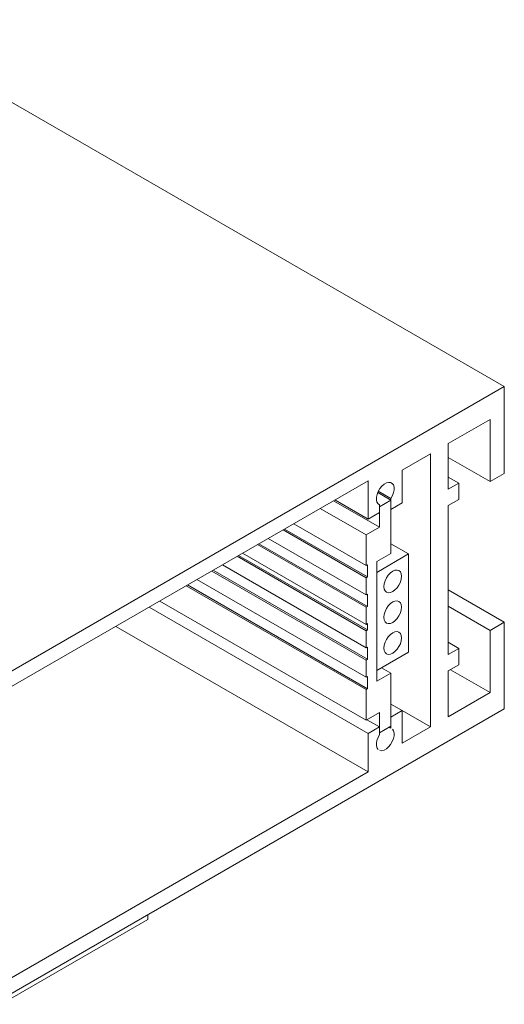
# Model space of a CAD drawing. Header units: millimetres. Extents: x -6714 to -5784, y 188 to 6661.
# Tile 4 of 5: x -6102 to -6054, y 1568 to 1667. Entities that reach past the tile are written whole.
import ezdxf

# ---------------------------------------------------------------- set-up
doc = ezdxf.new("R2010")
doc.units = ezdxf.units.MM
doc.layers.add('E-LITE-EQPM', color=7, linetype='Continuous', lineweight=20)

# ---------------------------------------------------------------- blocks, each defined once
blk = doc.blocks.new('5020221002 - 5020221002 NESO Accessory L recessed-560160-00 Isometrico PDF')
at = {"layer": 'E-LITE-EQPM', "color": 8, "lineweight": 9, "true_color": 0x808080}
for p, q in [((-6886.835, 1630.109), (-6950.263, 1666.729)), ((-6886.835, 1630.109), (-6937.04, 1601.124)), ((-6886.835, 1621.454), (-6886.835, 1630.109)), ((-6892.421, 1624.435), (-6888.249, 1626.843)), ((-6888.249, 1626.843), (-6888.249, 1620.638)), ((-6892.421, 1619.862), (-6892.421, 1624.435)), ((-6897.017, 1621.781), (-6894.189, 1623.414)), ((-6894.189, 1623.414), (-6894.189, 1609.778)), ((-6892.421, 1623.047), (-6888.249, 1620.638)), ((-6897.017, 1618.515), (-6897.017, 1621.781)), ((-6888.249, 1620.638), (-6886.835, 1621.454)), ((-6936.474, 1599.899), (-6900.412, 1620.72)), ((-6900.412, 1620.72), (-6900.412, 1620.556)), ((-6900.412, 1620.556), (-6900.412, 1616.882)), ((-6892.421, 1621.087), (-6891.361, 1620.475)), ((-6891.361, 1620.475), (-6892.421, 1619.862)), ((-6891.361, 1618.842), (-6891.361, 1620.475)), ((-6899.457, 1619.53), (-6898.149, 1618.775)), ((-6899.409, 1619.683), (-6898.149, 1618.956)), ((-6899.28, 1616.08), (-6903.863, 1618.727)), ((-6903.735, 1618.801), (-6900.412, 1616.882)), ((-6898.149, 1618.775), (-6899.28, 1618.122)), ((-6898.149, 1618.956), (-6898.149, 1617.862)), ((-6898.149, 1613.468), (-6898.149, 1618.775)), ((-6898.149, 1617.862), (-6897.017, 1618.515)), ((-6892.421, 1618.229), (-6891.361, 1618.842)), ((-6905.207, 1617.951), (-6900.624, 1615.305)), ((-6900.412, 1616.882), (-6899.28, 1617.535)), ((-6899.28, 1617.535), (-6899.28, 1618.302)), ((-6899.28, 1618.122), (-6899.28, 1616.08)), ((-6892.421, 1610.799), (-6892.421, 1618.229)), ((-6908.91, 1615.813), (-6900.624, 1611.029)), ((-6900.482, 1611.111), (-6908.768, 1615.895)), ((-6907.849, 1616.426), (-6900.624, 1612.254)), ((-6899.28, 1616.08), (-6900.624, 1615.305)), ((-6910.395, 1614.956), (-6900.624, 1609.315)), ((-6900.624, 1615.305), (-6900.624, 1612.254)), ((-6911.455, 1614.343), (-6900.624, 1608.09)), ((-6900.482, 1608.171), (-6911.314, 1614.425)), ((-6896.381, 1613.412), (-6898.149, 1614.433)), ((-6913.48, 1613.174), (-6900.624, 1605.752)), ((-6900.482, 1605.833), (-6913.339, 1613.256)), ((-6912.94, 1613.486), (-6900.624, 1606.375)), ((-6899.563, 1612.651), (-6898.149, 1613.468)), ((-6896.381, 1613.412), (-6899.563, 1611.575)), ((-6899.563, 1606.676), (-6899.563, 1612.651)), ((-6896.381, 1603.614), (-6896.381, 1613.412)), ((-6916.026, 1611.705), (-6900.624, 1602.812)), ((-6900.482, 1602.894), (-6915.884, 1611.786)), ((-6914.965, 1612.317), (-6900.624, 1604.037)), ((-6900.624, 1612.254), (-6900.482, 1612.336)), ((-6900.482, 1612.336), (-6900.482, 1611.111)), ((-6899.563, 1611.575), (-6899.563, 1601.777)), ((-6917.511, 1610.847), (-6900.624, 1601.098)), ((-6900.482, 1611.111), (-6900.624, 1611.029)), ((-6900.624, 1611.029), (-6900.624, 1609.315)), ((-6892.421, 1603.369), (-6892.421, 1610.799)), ((-6918.571, 1610.235), (-6900.624, 1599.873)), ((-6900.482, 1599.955), (-6918.43, 1610.317)), ((-6894.189, 1609.778), (-6894.189, 1596.143)), ((-6892.421, 1609.819), (-6886.835, 1606.594)), ((-6921.213, 1608.71), (-6900.624, 1596.822)), ((-6900.624, 1609.315), (-6900.482, 1609.396)), ((-6900.482, 1609.396), (-6900.482, 1608.171)), ((-6922.261, 1608.105), (-6900.412, 1595.49)), ((-6900.482, 1608.171), (-6900.624, 1608.09)), ((-6900.624, 1608.09), (-6900.624, 1606.375)), ((-6892.421, 1608.186), (-6888.249, 1605.778)), ((-6899.563, 1600.701), (-6899.563, 1606.676)), ((-6900.412, 1591.652), (-6925.581, 1606.184)), ((-6900.624, 1606.375), (-6900.482, 1606.457)), ((-6900.482, 1605.833), (-6900.624, 1605.752)), ((-6900.624, 1605.752), (-6900.624, 1604.037)), ((-6900.482, 1606.457), (-6900.482, 1606.145)), ((-6900.482, 1606.145), (-6900.482, 1605.833)), ((-6886.835, 1606.594), (-6888.249, 1605.778)), ((-6888.249, 1605.778), (-6888.249, 1599.572)), ((-6886.835, 1597.939), (-6886.835, 1606.594)), ((-6900.624, 1604.037), (-6900.482, 1604.119)), ((-6900.482, 1604.119), (-6900.482, 1602.894)), ((-6892.421, 1604.594), (-6891.361, 1603.981)), ((-6891.361, 1603.981), (-6892.421, 1603.369)), ((-6891.361, 1602.348), (-6891.361, 1603.981)), ((-6900.482, 1602.894), (-6900.624, 1602.812)), ((-6900.624, 1602.812), (-6900.624, 1601.098)), ((-6899.563, 1601.777), (-6896.381, 1603.614)), ((-6899.081, 1602.055), (-6898.149, 1601.517)), ((-6892.421, 1601.736), (-6891.361, 1602.348)), ((-6892.421, 1597.164), (-6892.421, 1601.736)), ((-6892.209, 1601.858), (-6888.249, 1599.572)), ((-6900.624, 1601.098), (-6900.482, 1601.179)), ((-6900.482, 1601.179), (-6900.482, 1599.955)), ((-6898.149, 1601.517), (-6899.563, 1600.701)), ((-6898.149, 1596.21), (-6898.149, 1601.517)), ((-6900.482, 1599.955), (-6900.624, 1599.873)), ((-6900.624, 1599.873), (-6900.624, 1596.822)), ((-6888.249, 1599.572), (-6892.421, 1597.164)), ((-6937.04, 1568.954), (-6886.835, 1597.939)), ((-6898.149, 1598.429), (-6897.017, 1597.776)), ((-6900.624, 1596.822), (-6899.28, 1597.598)), ((-6900.54, 1596.87), (-6899.28, 1596.143)), ((-6899.28, 1597.598), (-6899.28, 1595.557)), ((-6897.017, 1597.776), (-6898.149, 1597.123)), ((-6898.149, 1597.123), (-6898.149, 1596.029)), ((-6897.017, 1594.51), (-6897.017, 1597.776)), ((-6897.017, 1597.776), (-6894.189, 1596.143)), ((-6899.28, 1596.143), (-6900.412, 1595.49)), ((-6899.28, 1595.557), (-6898.149, 1596.21)), ((-6899.28, 1595.376), (-6899.28, 1596.143)), ((-6898.305, 1596.119), (-6898.149, 1596.029)), ((-6894.189, 1596.143), (-6897.017, 1594.51)), ((-6900.412, 1595.49), (-6900.412, 1591.816)), ((-6900.412, 1591.652), (-6936.474, 1570.832)), ((-6900.412, 1591.816), (-6900.412, 1591.652)), ((-6922.403, 1577.404), (-6922.403, 1576.914)), ((-6922.403, 1576.914), (-6937.04, 1568.464))]:
    blk.add_line(p, q, dxfattribs=at)
for points in [[(-6899.28, 1618.302, 0), (-6899.435, 1618.405, 0), (-6899.542, 1618.575, 0), (-6899.595, 1618.8, 0), (-6899.59, 1619.066, 0), (-6899.526, 1619.355, 0), (-6899.409, 1619.648, 0), (-6899.246, 1619.926, 0), (-6899.048, 1620.17, 0), (-6898.828, 1620.364, 0), (-6898.601, 1620.495, 0), (-6898.381, 1620.555, 0), (-6898.183, 1620.54, 0), (-6898.02, 1620.451, 0), (-6897.903, 1620.293, 0), (-6897.839, 1620.077, 0), (-6897.834, 1619.817, 0), (-6897.886, 1619.531, 0), (-6897.994, 1619.237, 0), (-6898.149, 1618.956, 0)], [(-6897.97, 1609.647, 0), (-6898.199, 1609.55, 0), (-6898.412, 1609.528, 0), (-6898.595, 1609.585, 0), (-6898.736, 1609.715, 0), (-6898.824, 1609.91, 0), (-6898.854, 1610.157, 0), (-6898.824, 1610.439, 0), (-6898.736, 1610.736, 0), (-6898.595, 1611.028, 0), (-6898.412, 1611.296, 0), (-6898.199, 1611.521, 0), (-6897.97, 1611.688, 0)], [(-6897.97, 1611.688, 0), (-6897.742, 1611.785, 0), (-6897.529, 1611.807, 0), (-6897.345, 1611.75, 0), (-6897.205, 1611.62, 0), (-6897.117, 1611.425, 0), (-6897.087, 1611.178, 0), (-6897.117, 1610.896, 0), (-6897.205, 1610.599, 0), (-6897.345, 1610.307, 0), (-6897.529, 1610.039, 0), (-6897.742, 1609.814, 0), (-6897.97, 1609.647, 0)], [(-6897.97, 1606.575, 0), (-6898.199, 1606.477, 0), (-6898.412, 1606.456, 0), (-6898.595, 1606.513, 0), (-6898.736, 1606.643, 0), (-6898.824, 1606.838, 0), (-6898.854, 1607.085, 0), (-6898.824, 1607.366, 0), (-6898.736, 1607.664, 0), (-6898.595, 1607.956, 0), (-6898.412, 1608.224, 0), (-6898.199, 1608.449, 0), (-6897.97, 1608.616, 0)], [(-6897.97, 1608.616, 0), (-6897.742, 1608.713, 0), (-6897.529, 1608.734, 0), (-6897.345, 1608.678, 0), (-6897.205, 1608.547, 0), (-6897.117, 1608.352, 0), (-6897.087, 1608.106, 0), (-6897.117, 1607.824, 0), (-6897.205, 1607.527, 0), (-6897.345, 1607.234, 0), (-6897.529, 1606.966, 0), (-6897.742, 1606.741, 0), (-6897.97, 1606.575, 0)], [(-6897.97, 1605.544, 0), (-6897.742, 1605.641, 0), (-6897.529, 1605.662, 0), (-6897.345, 1605.605, 0), (-6897.205, 1605.475, 0), (-6897.117, 1605.28, 0), (-6897.087, 1605.033, 0), (-6897.117, 1604.752, 0), (-6897.205, 1604.455, 0), (-6897.345, 1604.162, 0), (-6897.529, 1603.894, 0), (-6897.742, 1603.669, 0), (-6897.97, 1603.502, 0)], [(-6897.97, 1603.502, 0), (-6898.199, 1603.405, 0), (-6898.412, 1603.384, 0), (-6898.595, 1603.44, 0), (-6898.736, 1603.571, 0), (-6898.824, 1603.766, 0), (-6898.854, 1604.013, 0), (-6898.824, 1604.294, 0), (-6898.736, 1604.591, 0), (-6898.595, 1604.884, 0), (-6898.412, 1605.152, 0), (-6898.199, 1605.377, 0), (-6897.97, 1605.544, 0)], [(-6897.994, 1595.926, 0), (-6897.886, 1595.756, 0), (-6897.834, 1595.531, 0), (-6897.839, 1595.265, 0), (-6897.903, 1594.976, 0), (-6898.02, 1594.683, 0), (-6898.183, 1594.405, 0), (-6898.381, 1594.162, 0), (-6898.601, 1593.967, 0), (-6898.828, 1593.836, 0), (-6899.048, 1593.776, 0), (-6899.246, 1593.791, 0)], [(-6899.409, 1593.881, 0), (-6899.526, 1594.039, 0), (-6899.59, 1594.254, 0), (-6899.595, 1594.514, 0), (-6899.542, 1594.8, 0), (-6899.435, 1595.094, 0), (-6899.28, 1595.376, 0)]]:
    blk.add_polyline3d(points, dxfattribs=at)

msp = doc.modelspace()

# ---------------------------------------------------------------- block references
at = {"layer": 'E-LITE-EQPM', "color": 8, "lineweight": 9, "true_color": 0x808080}
msp.add_blockref('5020221002 - 5020221002 NESO Accessory L recessed-560160-00 Isometrico PDF', (833.137, 0), dxfattribs=at)

doc.saveas('drawing.dxf')
